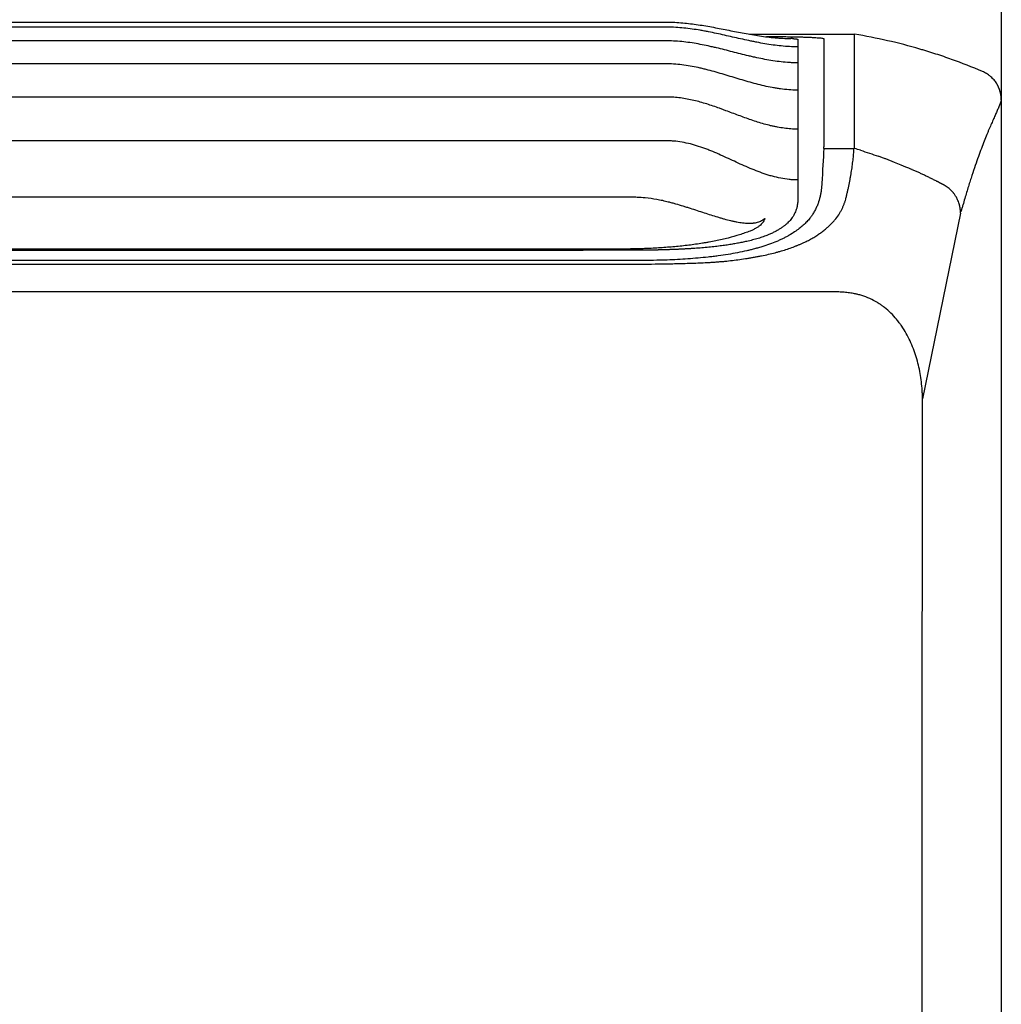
# Model space of a CAD drawing. Header units: inches. Extents: x 67073 to 287261, y -76160 to 48412.
# Tile 53 of 117: x 83825 to 83836, y -42158 to -42147. Entities that reach past the tile are written whole.
import ezdxf

# ---------------------------------------------------------------- set-up
doc = ezdxf.new("R2010")
doc.units = ezdxf.units.IN
doc.header["$MEASUREMENT"] = 0
doc.layers.add('DVM_INDOOR', color=7, linetype='Continuous')
doc.layers.add('DVM_USER', color=7, linetype='Continuous')

# ---------------------------------------------------------------- blocks, each defined once
blk = doc.blocks.new('RAC_ID_WM_AIRISE_WF_820x299x215_WF_F')
at = {"layer": 'DVM_INDOOR', "color": 0}
for p, q in [((-357.01, 0), (357.01, 0)), ((357.01, -0.8), (-357.06, -0.8)), ((357.01, -2.97), (-357.01, -2.97)), ((370.1, -1.92), (386.68, -1.92)), ((377.73, -3.01), (377.73, -28.05)), ((386.68, -1.92), (386.66, -20.02)), ((357.01, -6.63), (-357.01, -6.63)), ((357.01, -11.88), (-357.01, -11.88)), ((410, -12.35), (410, -297.49)), ((357.01, -18.82), (-357.01, -18.82)), ((381.86, -20.06), (381.86, -19.77)), ((381.86, -20.02), (386.66, -20.02)), ((-348.21, -27.72), (350.37, -27.72)), ((403.54, -30.31), (397.5, -59.76)), ((343.72, -36), (0, -36)), ((353.22, -37.82), (-352.05, -37.82)), ((383.19, -42.79), (-383.2, -42.79))]:
    blk.add_line(p, q, dxfattribs=at)
for points, knots in [([(357.01, 0), (357.02, 0), (357.03, 0), (357.04, 0), (357.06, 0), (357.1, 0), (357.19, 0), (357.37, 0), (357.74, -0.01), (358.05, -0.02), (358.67, -0.05), (359.08, -0.08), (360.31, -0.19), (361.12, -0.29), (362.75, -0.53), (363.56, -0.67), (365.19, -0.98), (365.99, -1.14), (367.61, -1.46), (368.42, -1.62), (370.04, -1.92), (370.85, -2.06), (372.49, -2.31), (373.3, -2.41), (374.33, -2.5), (374.54, -2.51), (374.95, -2.54), (375.16, -2.55), (375.78, -2.58), (376.19, -2.59), (376.61, -2.59)], [0, 0, 0, 0, 0.000977, 0.000977, 0.001953, 0.003906, 0.007812, 0.015625, 0.03125, 0.0625, 0.0625, 0.125, 0.125, 0.25, 0.25, 0.375, 0.375, 0.5, 0.5, 0.625, 0.625, 0.75, 0.75, 0.875, 0.875, 0.90625, 0.90625, 0.9375, 0.9375, 1, 1, 1, 1]), ([(377.73, -3.92), (377.29, -3.92), (376.85, -3.91), (375.98, -3.86), (374.68, -3.76), (373.38, -3.58), (372.09, -3.36), (371.67, -3.28), (371.02, -3.15), (370.81, -3.11), (370.38, -3.02), (369.31, -2.8), (368.25, -2.56), (366.54, -2.17), (365.69, -1.98), (364.41, -1.7), (363.77, -1.57), (363.13, -1.45), (362.7, -1.37), (362.48, -1.33), (361.4, -1.15), (360.54, -1.03), (359.24, -0.9), (358.81, -0.86), (357.94, -0.81), (357.5, -0.8), (357.06, -0.8)], [0, 0, 0, 0, 0.0625, 0.0625, 0.125, 0.25, 0.25, 0.3125, 0.3125, 0.34375, 0.34375, 0.375, 0.5, 0.5, 0.625, 0.625, 0.6875, 0.71875, 0.71875, 0.75, 0.75, 0.875, 0.875, 0.9375, 0.9375, 1, 1, 1, 1]), ([(377.73, -6.46), (377.62, -6.46), (377.51, -6.46), (377.29, -6.45), (376.96, -6.44), (376.63, -6.43), (375.97, -6.39), (375.53, -6.35), (374.23, -6.21), (373.37, -6.07), (372.08, -5.83), (371.65, -5.74), (371, -5.6), (370.79, -5.55), (370.36, -5.45), (370.15, -5.4), (369.08, -5.15), (368.23, -4.93), (366.53, -4.5), (365.68, -4.28), (364.61, -4.03), (364.4, -3.98), (363.97, -3.88), (363.75, -3.83), (363.11, -3.69), (362.68, -3.61), (361.39, -3.36), (360.53, -3.22), (359.22, -3.08), (358.79, -3.04), (357.91, -2.99), (357.47, -2.97), (357.03, -2.97)], [0, 0, 0, 0, 0.015625, 0.015625, 0.03125, 0.0625, 0.0625, 0.125, 0.125, 0.25, 0.25, 0.3125, 0.3125, 0.34375, 0.34375, 0.375, 0.375, 0.5, 0.5, 0.625, 0.625, 0.65625, 0.65625, 0.6875, 0.6875, 0.75, 0.75, 0.875, 0.875, 0.9375, 0.9375, 1, 1, 1, 1]), ([(372.76, -2.27), (372.86, -2.27), (372.96, -2.27), (373.15, -2.27), (373.24, -2.27), (373.41, -2.27), (373.67, -2.27), (373.93, -2.28), (374.45, -2.28), (374.78, -2.29), (375.44, -2.29), (375.76, -2.3), (376.24, -2.31), (376.39, -2.31), (376.59, -2.31), (376.63, -2.31), (376.7, -2.31), (376.74, -2.31), (376.86, -2.32), (376.93, -2.32), (377.3, -2.33), (377.59, -2.33), (378.14, -2.35), (378.41, -2.35), (378.91, -2.37), (379.15, -2.38), (379.44, -2.39), (379.49, -2.39), (379.61, -2.4), (379.77, -2.4), (379.92, -2.41), (380.22, -2.43), (380.4, -2.44), (380.74, -2.46), (380.89, -2.47), (381.1, -2.49), (381.16, -2.49), (381.24, -2.5), (381.25, -2.5), (381.28, -2.5), (381.33, -2.51), (381.37, -2.51), (381.5, -2.53), (381.58, -2.54), (381.72, -2.57), (381.77, -2.58), (381.84, -2.6), (381.86, -2.62), (381.86, -2.63)], [0, 0, 0, 0, 0.019385, 0.019385, 0.036896, 0.036896, 0.054407, 0.089429, 0.089429, 0.159473, 0.159473, 0.229517, 0.229517, 0.264539, 0.264539, 0.273294, 0.273294, 0.28205, 0.28205, 0.29956, 0.29956, 0.369604, 0.369604, 0.439648, 0.439648, 0.509692, 0.509692, 0.527203, 0.527203, 0.544714, 0.579736, 0.579736, 0.64978, 0.64978, 0.719824, 0.719824, 0.754846, 0.754846, 0.763602, 0.763602, 0.772357, 0.789868, 0.789868, 0.859912, 0.859912, 0.929956, 0.929956, 1, 1, 1, 1]), ([(376.87, -2.61), (376.86, -2.61), (376.85, -2.61), (376.83, -2.61), (376.79, -2.6), (376.76, -2.6), (376.7, -2.6), (376.65, -2.6), (376.61, -2.59)], [0, 0, 0, 0, 0.125, 0.125, 0.25, 0.5, 0.5, 1, 1, 1, 1]), ([(376.91, -2.61), (376.9, -2.61), (376.9, -2.61), (376.89, -2.61), (376.88, -2.61), (376.87, -2.61)], [0, 0, 0, 0, 0.041419, 0.041419, 1, 1, 1, 1]), ([(376.91, -2.61), (376.91, -2.61), (376.93, -2.61), (376.95, -2.61), (376.96, -2.61), (376.98, -2.61), (377, -2.62), (377.02, -2.62), (377.04, -2.62), (377.06, -2.62), (377.07, -2.62), (377.09, -2.62), (377.11, -2.62), (377.12, -2.63), (377.14, -2.63), (377.16, -2.63), (377.17, -2.63), (377.19, -2.63), (377.21, -2.63), (377.22, -2.63), (377.24, -2.63), (377.25, -2.64), (377.27, -2.64), (377.28, -2.64), (377.29, -2.64), (377.31, -2.64), (377.32, -2.64), (377.34, -2.64), (377.35, -2.65), (377.36, -2.65), (377.38, -2.65), (377.39, -2.65), (377.43, -2.65), (377.49, -2.66), (377.57, -2.67), (377.63, -2.69), (377.68, -2.7), (377.71, -2.71), (377.72, -2.72), (377.72, -2.73), (377.73, -2.73), (377.73, -2.73), (377.73, -2.73), (377.73, -2.74), (377.73, -2.74), (377.73, -2.74), (377.73, -2.75), (377.73, -2.75), (377.73, -2.76), (377.73, -2.76), (377.73, -2.77), (377.73, -2.78), (377.73, -2.8), (377.73, -2.82), (377.73, -2.85), (377.73, -2.88), (377.73, -2.92), (377.73, -2.96), (377.73, -2.99), (377.73, -3.01)], [0, 0, 0, 0, 0.004055, 0.008107, 0.012157, 0.016204, 0.020248, 0.02429, 0.02833, 0.032368, 0.036405, 0.040439, 0.044472, 0.048503, 0.052533, 0.056562, 0.06059, 0.064617, 0.068643, 0.072669, 0.076694, 0.080718, 0.084743, 0.088767, 0.092792, 0.096817, 0.100842, 0.104867, 0.108893, 0.11292, 0.116948, 0.120977, 0.125007, 0.156305, 0.187523, 0.218729, 0.249989, 0.28128, 0.312486, 0.321346, 0.330347, 0.3363, 0.342253, 0.348206, 0.357133, 0.366061, 0.374989, 0.390617, 0.406245, 0.414217, 0.437497, 0.467059, 0.499997, 0.560279, 0.629782, 0.708506, 0.79645, 0.893615, 1, 1, 1, 1]), ([(381.86, -2.63), (381.86, -2.74), (381.86, -2.86), (381.86, -3.12), (381.86, -3.26), (381.86, -3.57), (381.86, -3.74), (381.86, -4.11), (381.86, -4.31), (381.86, -4.52)], [0, 0, 0, 0, 0.25, 0.25, 0.5, 0.5, 0.75, 0.75, 1, 1, 1, 1]), ([(407.01, -7.83), (405.4, -7.15), (403.77, -6.51), (401.3, -5.62), (400.47, -5.33), (399.21, -4.92), (398.58, -4.72), (397.95, -4.53), (397.52, -4.4), (397.31, -4.34), (395.4, -3.78), (393.69, -3.34), (390.23, -2.55), (388.49, -2.21), (386.73, -1.92)], [0, 0, 0, 0, 0.25, 0.25, 0.375, 0.375, 0.4375, 0.46875, 0.46875, 0.5, 0.5, 0.75, 0.75, 1, 1, 1, 1]), ([(381.86, -4.53), (381.86, -4.81), (381.86, -5.13), (381.86, -5.69), (381.86, -5.98), (381.86, -6.29), (381.86, -6.51), (381.86, -6.62), (381.86, -7.65), (381.86, -8.74), (381.86, -10.16), (381.86, -10.33), (381.86, -10.65), (381.86, -11.15), (381.86, -12.38), (381.86, -13.53), (381.86, -14.55), (381.86, -14.76), (381.86, -15.18), (381.86, -15.81), (381.86, -17.35), (381.86, -18.78), (381.86, -19.77)], [0, 0, 0, 0, 0.125, 0.125, 0.1875, 0.21875, 0.21875, 0.25, 0.25, 0.5, 0.5, 0.53125, 0.53125, 0.5625, 0.625, 0.75, 0.75, 0.78125, 0.78125, 0.8125, 0.875, 1, 1, 1, 1]), ([(377.62, -10.79), (377.18, -10.78), (376.74, -10.76), (375.86, -10.7), (375.43, -10.65), (374.77, -10.56), (374.56, -10.53), (374.12, -10.46), (373.91, -10.42), (373.26, -10.3), (372.83, -10.21), (371.55, -9.92), (370.7, -9.69), (369.43, -9.33), (369.01, -9.21), (368.17, -8.96), (367.75, -8.83), (366.49, -8.44), (365.65, -8.19), (364.39, -7.82), (363.96, -7.71), (363.33, -7.54), (363.11, -7.49), (362.69, -7.38), (361.62, -7.13), (360.55, -6.93), (359.25, -6.75), (358.81, -6.71), (357.94, -6.64), (357.5, -6.63), (357.06, -6.63)], [0, 0, 0, 0, 0.0625, 0.0625, 0.125, 0.125, 0.15625, 0.15625, 0.1875, 0.1875, 0.25, 0.25, 0.375, 0.375, 0.4375, 0.4375, 0.5, 0.5, 0.625, 0.625, 0.6875, 0.6875, 0.71875, 0.71875, 0.75, 0.875, 0.875, 0.9375, 0.9375, 1, 1, 1, 1]), ([(409.16, -9.57), (409.03, -9.38), (408.89, -9.21), (408.58, -8.88), (408.41, -8.72), (408.19, -8.54), (408.14, -8.5), (408.05, -8.43), (408, -8.39), (407.85, -8.29), (407.75, -8.22), (407.45, -8.04), (407.23, -7.93), (407.01, -7.83)], [0, 0, 0, 0, 0.25, 0.25, 0.5, 0.5, 0.5625, 0.5625, 0.625, 0.625, 0.75, 0.75, 1, 1, 1, 1]), ([(410, -12.35), (410, -12.34), (410, -12.31), (410, -12.27), (410, -12.24), (410, -12.2), (410, -12.16), (410, -12.13), (409.99, -12.09), (409.99, -12.05), (409.99, -12.02), (409.99, -11.98), (409.98, -11.94), (409.98, -11.91), (409.98, -11.87), (409.97, -11.84), (409.97, -11.8), (409.97, -11.76), (409.96, -11.73), (409.96, -11.69), (409.95, -11.66), (409.95, -11.62), (409.94, -11.58), (409.94, -11.55), (409.93, -11.51), (409.92, -11.48), (409.92, -11.44), (409.91, -11.41), (409.9, -11.37), (409.9, -11.34), (409.89, -11.3), (409.88, -11.27), (409.87, -11.23), (409.87, -11.2), (409.86, -11.17), (409.85, -11.13), (409.84, -11.1), (409.83, -11.06), (409.82, -11.03), (409.81, -11), (409.8, -10.96), (409.79, -10.93), (409.78, -10.89), (409.77, -10.86), (409.76, -10.83), (409.75, -10.8), (409.74, -10.76), (409.73, -10.73), (409.72, -10.7), (409.71, -10.67), (409.7, -10.63), (409.68, -10.6), (409.67, -10.57), (409.66, -10.54), (409.65, -10.5), (409.63, -10.47), (409.62, -10.44), (409.61, -10.41), (409.6, -10.38), (409.58, -10.35), (409.57, -10.32), (409.55, -10.29), (409.54, -10.26), (409.53, -10.23), (409.51, -10.2), (409.5, -10.16), (409.48, -10.13), (409.47, -10.1), (409.45, -10.08), (409.44, -10.05), (409.42, -10.02), (409.41, -9.99), (409.39, -9.96), (409.38, -9.93), (409.36, -9.9), (409.34, -9.87), (409.33, -9.84), (409.31, -9.81), (409.29, -9.79), (409.28, -9.76), (409.26, -9.73), (409.24, -9.7), (409.23, -9.68), (409.21, -9.65), (409.19, -9.62), (409.17, -9.59), (409.16, -9.58), (409.15, -9.57)], [0, 0, 0, 0, 0.012595, 0.025171, 0.037727, 0.050263, 0.06278, 0.075276, 0.087753, 0.10021, 0.112647, 0.125065, 0.137462, 0.14984, 0.162198, 0.174537, 0.186855, 0.199154, 0.211433, 0.223693, 0.235932, 0.248152, 0.260352, 0.272532, 0.284692, 0.296833, 0.308954, 0.321055, 0.333136, 0.345197, 0.357239, 0.369261, 0.381263, 0.393246, 0.405208, 0.417151, 0.429074, 0.440977, 0.452861, 0.464724, 0.476568, 0.488392, 0.500197, 0.511981, 0.523746, 0.535491, 0.547216, 0.558921, 0.570607, 0.582273, 0.593919, 0.605545, 0.617152, 0.628738, 0.640305, 0.651852, 0.66338, 0.674887, 0.686375, 0.697843, 0.709291, 0.72072, 0.732128, 0.743517, 0.754886, 0.766236, 0.777565, 0.788875, 0.800165, 0.811435, 0.822685, 0.833916, 0.845127, 0.856318, 0.867489, 0.87864, 0.889772, 0.900884, 0.911976, 0.923048, 0.934101, 0.945133, 0.956146, 0.967139, 0.978113, 0.989066, 1, 1, 1, 1]), ([(373.43, -16.43), (373.08, -16.35), (372.74, -16.26), (372.05, -16.06), (371.71, -15.96), (370.69, -15.64), (370.01, -15.41), (368.67, -14.92), (368, -14.67), (367, -14.29), (366.49, -14.11), (365.99, -13.92), (365.66, -13.8), (365.49, -13.73), (364.65, -13.43), (363.98, -13.2), (362.62, -12.77), (361.94, -12.58), (360.9, -12.34), (360.56, -12.26), (359.86, -12.13), (359.51, -12.07), (358.8, -11.98), (358.45, -11.94), (357.73, -11.89), (357.37, -11.88), (357.01, -11.88)], [0, 0, 0, 0, 0.0625, 0.0625, 0.125, 0.125, 0.25, 0.25, 0.375, 0.375, 0.4375, 0.46875, 0.46875, 0.5, 0.5, 0.625, 0.625, 0.75, 0.75, 0.8125, 0.8125, 0.875, 0.875, 0.9375, 0.9375, 1, 1, 1, 1]), ([(410, -12.35), (409.89, -12.7), (409.75, -13.06), (409.52, -13.63), (409.44, -13.83), (409.27, -14.23), (409.18, -14.44), (408.98, -14.88), (408.88, -15.1), (408.72, -15.46), (408.67, -15.58), (408.56, -15.83), (408.5, -15.96), (408.33, -16.35), (408.21, -16.63), (408.02, -17.07), (407.96, -17.22), (407.83, -17.52), (407.77, -17.68), (407.43, -18.5), (407.14, -19.22), (406.53, -20.84), (406.21, -21.74), (405.69, -23.25), (405.52, -23.77), (405.29, -24.46), (405.25, -24.6), (405.16, -24.89), (405.11, -25.03), (404.97, -25.47), (404.69, -26.36), (404.4, -27.32), (404.11, -28.32), (403.96, -28.83), (403.78, -29.45), (403.7, -29.72), (403.65, -29.9), (403.63, -29.99), (403.6, -30.09)], [0, 0, 0, 0, 0.125, 0.125, 0.1875, 0.1875, 0.25, 0.25, 0.3125, 0.3125, 0.34375, 0.34375, 0.375, 0.375, 0.4375, 0.4375, 0.46875, 0.46875, 0.5, 0.5, 0.625, 0.625, 0.75, 0.75, 0.8125, 0.8125, 0.828125, 0.828125, 0.84375, 0.84375, 0.875, 0.9375, 0.9375, 0.96875, 0.984375, 0.992188, 0.992188, 1, 1, 1, 1]), ([(377.73, -16.98), (377.36, -16.98), (377, -16.96), (376.28, -16.91), (375.92, -16.88), (375.21, -16.78), (374.85, -16.72), (374.32, -16.62), (374.14, -16.59), (373.79, -16.51), (373.61, -16.47), (373.43, -16.43)], [0, 0, 0, 0, 0.25, 0.25, 0.5, 0.5, 0.75, 0.75, 0.875, 0.875, 1, 1, 1, 1]), ([(377.73, -25.04), (377.5, -25.04), (377.27, -25.03), (376.81, -25.01), (376.59, -24.99), (375.91, -24.92), (375.47, -24.85), (374.58, -24.67), (374.14, -24.57), (373.59, -24.42), (373.48, -24.39), (373.26, -24.33), (373.15, -24.29), (372.82, -24.19), (371.74, -23.84), (370.68, -23.42), (369.01, -22.7), (368.19, -22.32), (366.53, -21.55), (365.71, -21.17), (364.46, -20.63), (364.04, -20.45), (363.4, -20.2), (363.19, -20.12), (362.76, -19.96), (362.55, -19.89), (361.9, -19.67), (361.47, -19.53), (360.6, -19.3), (360.16, -19.19), (359.27, -19.02), (358.83, -18.95), (358.15, -18.87), (357.93, -18.86), (357.47, -18.83), (357.24, -18.82), (357.01, -18.82)], [0, 0, 0, 0, 0.03125, 0.03125, 0.0625, 0.0625, 0.125, 0.125, 0.1875, 0.1875, 0.203125, 0.203125, 0.21875, 0.21875, 0.25, 0.375, 0.375, 0.5, 0.5, 0.625, 0.625, 0.6875, 0.6875, 0.71875, 0.71875, 0.75, 0.75, 0.8125, 0.8125, 0.875, 0.875, 0.9375, 0.9375, 0.96875, 0.96875, 1, 1, 1, 1]), ([(385.33, -28.08), (385.36, -27.98), (385.4, -27.8), (385.47, -27.53), (385.53, -27.26), (385.57, -27.08), (385.64, -26.81), (385.68, -26.63), (385.76, -26.27), (385.79, -26.1), (385.87, -25.74), (385.9, -25.57), (385.97, -25.22), (386.01, -25.05), (386.07, -24.7), (386.1, -24.53), (386.16, -24.19), (386.19, -24.03), (386.25, -23.69), (386.27, -23.52), (386.32, -23.19), (386.34, -23.03), (386.39, -22.7), (386.41, -22.54), (386.45, -22.21), (386.47, -22.05), (386.51, -21.73), (386.53, -21.57), (386.56, -21.26), (386.57, -21.1), (386.61, -20.63), (386.63, -20.33), (386.66, -20.02)], [0, 0, 0, 0, 0.03125, 0.0625, 0.09375, 0.125, 0.125, 0.1875, 0.1875, 0.25, 0.25, 0.3125, 0.3125, 0.375, 0.375, 0.4375, 0.4375, 0.5, 0.5, 0.5625, 0.5625, 0.625, 0.625, 0.6875, 0.6875, 0.75, 0.75, 0.8125, 0.8125, 0.875, 0.875, 1, 1, 1, 1]), ([(391.69, -21.7), (391.66, -21.69), (391.53, -21.65), (391.32, -21.57), (391.05, -21.47), (390.78, -21.37), (390.6, -21.31), (390.51, -21.27)], [0, 0, 0, 0, 0.079654, 0.309747, 0.539837, 0.769921, 1, 1, 1, 1]), ([(403.54, -30.31), (403.54, -30.3), (403.54, -30.28), (403.54, -30.24), (403.54, -30.2), (403.54, -30.16), (403.54, -30.11), (403.53, -30.06), (403.53, -30.01), (403.53, -29.95), (403.52, -29.9), (403.52, -29.83), (403.51, -29.77), (403.5, -29.7), (403.5, -29.64), (403.48, -29.56), (403.47, -29.49), (403.46, -29.41), (403.45, -29.33), (403.43, -29.25), (403.41, -29.17), (403.39, -29.08), (403.31, -28.78), (403.16, -28.34), (402.9, -27.82), (402.68, -27.46), (402.53, -27.25), (402.43, -27.13), (402.35, -27.03), (402.23, -26.9), (402.07, -26.72), (401.86, -26.51), (401.59, -26.28), (401.35, -26.12), (401.19, -26.01), (401.12, -25.97), (401.06, -25.93), (401, -25.9), (400.95, -25.87), (400.9, -25.84), (400.87, -25.82), (400.83, -25.8), (400.8, -25.79), (400.77, -25.77), (400.74, -25.75), (400.7, -25.73), (400.67, -25.72), (400.64, -25.7), (400.61, -25.69), (400.59, -25.67), (400.56, -25.66), (400.52, -25.64), (400.47, -25.61), (400.41, -25.58), (400.35, -25.55), (400.29, -25.52), (400.23, -25.49), (400.17, -25.45), (400.11, -25.42), (400.04, -25.39), (399.98, -25.36), (399.91, -25.32), (399.85, -25.29), (399.72, -25.22), (399.53, -25.12), (399.27, -24.99), (399.01, -24.86), (398.75, -24.74), (398.49, -24.61), (398.23, -24.48), (397.97, -24.36), (397.71, -24.24), (397.45, -24.11), (397.19, -23.99), (396.93, -23.87), (396.66, -23.75), (396.4, -23.63), (396.14, -23.52), (395.95, -23.44), (395.86, -23.4), (391.69, -21.7)], [0, 0, 0, 0, 0.00317, 0.0066, 0.01029, 0.014241, 0.018452, 0.022923, 0.027654, 0.032646, 0.037899, 0.043411, 0.049184, 0.055218, 0.061511, 0.068065, 0.074879, 0.081953, 0.089287, 0.096882, 0.104737, 0.112854, 0.12123, 0.187031, 0.239313, 0.278052, 0.303235, 0.309091, 0.320211, 0.336594, 0.35824, 0.385151, 0.417324, 0.454742, 0.462527, 0.469744, 0.476392, 0.482471, 0.487982, 0.492925, 0.496436, 0.499885, 0.503272, 0.506598, 0.509862, 0.513065, 0.516207, 0.519287, 0.522306, 0.525264, 0.52816, 0.530996, 0.536922, 0.542924, 0.549, 0.555152, 0.56138, 0.567682, 0.57406, 0.580513, 0.587042, 0.593646, 0.600325, 0.60708, 0.63317, 0.659261, 0.685354, 0.711446, 0.73754, 0.763633, 0.789726, 0.81582, 0.841913, 0.868006, 0.894099, 0.920193, 0.946285, 0.972378, 0.998471, 1, 1, 1, 1]), ([(381.55, -25.57), (381.53, -25.92), (381.5, -26.26), (381.43, -26.79), (381.4, -26.97), (381.34, -27.32), (381.31, -27.5), (381.18, -28.04), (381.08, -28.4), (380.88, -28.94), (380.81, -29.13), (380.64, -29.49), (380.55, -29.67), (380.36, -30.04), (380.25, -30.23), (380.07, -30.51), (379.98, -30.65), (379.88, -30.79), (379.81, -30.88), (379.78, -30.93), (379.6, -31.16), (379.45, -31.34), (379.2, -31.62), (379.11, -31.71), (378.94, -31.9), (378.84, -31.99), (378.56, -32.26), (378.35, -32.44), (377.91, -32.8), (377.67, -32.98), (377.16, -33.33), (376.89, -33.51), (376.53, -33.72), (376.45, -33.77), (376.34, -33.83), (376.3, -33.85), (376.23, -33.89), (376.19, -33.91), (376, -34.02), (375.84, -34.1), (375.52, -34.27), (375.18, -34.43), (374.84, -34.59), (374.3, -34.82), (373.93, -34.97), (373.16, -35.26), (372.75, -35.4), (372.12, -35.61), (371.8, -35.7), (371.46, -35.8), (371.3, -35.85), (371.24, -35.86), (371.13, -35.89), (371.07, -35.91), (370.79, -35.99), (370.56, -36.05), (370.3, -36.11), (370.28, -36.12), (370.25, -36.12)], [0, 0, 0, 0, 0.097293, 0.097293, 0.145939, 0.145939, 0.194586, 0.194586, 0.291878, 0.291878, 0.340525, 0.340525, 0.389171, 0.389171, 0.437818, 0.437818, 0.462141, 0.474303, 0.474303, 0.486464, 0.486464, 0.535111, 0.535111, 0.559434, 0.559434, 0.583757, 0.583757, 0.632403, 0.632403, 0.68105, 0.68105, 0.729696, 0.729696, 0.741858, 0.741858, 0.747939, 0.747939, 0.754019, 0.754019, 0.778343, 0.778343, 0.802666, 0.826989, 0.826989, 0.875635, 0.875635, 0.924282, 0.924282, 0.948605, 0.960767, 0.960767, 0.966847, 0.966847, 0.972928, 0.972928, 0.997251, 0.997251, 1, 1, 1, 1]), ([(350.37, -27.72), (350.47, -27.72), (350.56, -27.72), (350.75, -27.72), (350.84, -27.72), (350.93, -27.72)], [0, 0, 0, 0, 0.5, 0.5, 1, 1, 1, 1]), ([(350.93, -27.72), (351.04, -27.71), (351.15, -27.71), (351.37, -27.72), (351.7, -27.72), (352.02, -27.73), (352.68, -27.76), (353.11, -27.79), (353.55, -27.83)], [0, 0, 0, 0, 0.125, 0.125, 0.25, 0.5, 0.5, 1, 1, 1, 1]), ([(353.55, -27.83), (354.16, -27.89), (354.77, -27.98), (355.68, -28.14), (355.98, -28.2), (356.43, -28.3), (356.58, -28.34), (356.88, -28.41), (357.02, -28.45), (357.17, -28.49)], [0, 0, 0, 0, 0.5, 0.5, 0.75, 0.75, 0.875, 0.875, 1, 1, 1, 1]), ([(377.73, -28.05), (377.73, -28.08), (377.73, -28.12), (377.73, -28.19), (377.73, -28.25), (377.72, -28.31), (377.72, -28.36), (377.72, -28.44), (377.72, -28.53), (377.71, -28.65), (377.69, -28.82), (377.66, -29.02), (377.62, -29.27), (377.55, -29.56), (377.44, -29.89), (377.28, -30.27), (377.09, -30.63), (376.88, -30.98), (376.64, -31.3), (376.38, -31.6), (376.09, -31.89), (375.77, -32.17), (375.42, -32.45), (375.02, -32.73), (374.57, -33), (374.09, -33.27), (373.57, -33.52), (372.97, -33.78), (372.26, -34.05), (371.44, -34.32), (370.57, -34.56), (369.72, -34.77), (368.91, -34.94), (368.15, -35.09), (367.35, -35.23), (366.52, -35.36), (365.62, -35.48), (364.65, -35.6), (363.6, -35.71), (362.51, -35.81), (361.7, -35.87), (361.19, -35.91), (361, -35.92), (360.8, -35.93), (360.6, -35.95), (360.4, -35.96), (360.2, -35.97), (360, -35.98), (359.79, -35.99), (359.59, -36), (359.38, -36.01), (359.17, -36.02), (358.96, -36.03), (358.75, -36.04), (358.54, -36.05), (358.32, -36.06), (358.11, -36.07), (357.89, -36.08), (357.67, -36.09), (357.45, -36.09), (357.23, -36.1), (357.09, -36.11), (357.01, -36.11)], [0, 0, 0, 0, 0.006458, 0.012417, 0.017875, 0.022834, 0.027293, 0.031253, 0.041728, 0.052145, 0.062505, 0.08377, 0.104603, 0.125012, 0.157772, 0.1895, 0.220234, 0.250014, 0.276268, 0.301853, 0.326809, 0.351182, 0.375018, 0.400748, 0.426035, 0.450954, 0.475583, 0.500005, 0.53121, 0.562496, 0.5934, 0.624979, 0.64888, 0.673282, 0.698235, 0.723788, 0.749985, 0.779733, 0.810453, 0.842191, 0.874989, 0.880592, 0.886229, 0.891899, 0.897605, 0.903344, 0.909119, 0.914928, 0.920772, 0.926652, 0.932567, 0.938517, 0.944503, 0.950524, 0.956582, 0.962675, 0.968805, 0.974971, 0.981173, 0.987412, 0.993688, 1, 1, 1, 1]), ([(362.43, -38.18), (362.85, -38.16), (363.26, -38.14), (363.79, -38.11), (363.89, -38.1), (364.1, -38.09), (364.2, -38.08), (364.51, -38.06), (364.72, -38.05), (365.13, -38.02), (365.34, -38), (365.75, -37.96), (365.95, -37.95), (366.56, -37.89), (366.96, -37.84), (367.75, -37.75), (368.15, -37.7), (368.93, -37.59), (369.32, -37.53), (369.9, -37.44), (370.1, -37.41), (370.48, -37.35), (370.67, -37.31), (370.96, -37.26), (371.05, -37.24), (371.24, -37.21), (371.33, -37.19), (371.62, -37.14), (371.8, -37.1), (372.36, -36.99), (372.72, -36.91), (373.43, -36.75), (373.78, -36.66), (374.29, -36.53), (374.46, -36.48), (374.79, -36.39), (374.96, -36.34), (375.45, -36.2), (375.77, -36.1), (376.39, -35.89), (376.7, -35.79), (377.14, -35.62), (377.29, -35.57), (377.47, -35.49), (377.51, -35.48), (377.58, -35.45), (377.69, -35.41), (377.79, -35.36), (378, -35.28), (378.14, -35.22), (378.41, -35.1), (378.54, -35.04), (378.93, -34.86), (379.17, -34.74), (379.53, -34.55), (379.65, -34.49), (379.88, -34.36), (379.99, -34.3), (380.32, -34.11), (380.53, -33.98), (380.84, -33.78), (381.03, -33.65), (381.23, -33.52), (381.41, -33.39), (381.5, -33.32), (381.68, -33.19), (381.77, -33.12), (381.94, -32.98), (382.03, -32.91), (382.2, -32.78), (382.28, -32.71), (382.4, -32.61), (382.43, -32.57), (382.51, -32.5), (382.55, -32.47), (382.66, -32.36), (382.73, -32.29), (382.87, -32.16), (382.94, -32.09), (383.08, -31.95), (383.14, -31.88), (383.34, -31.67), (383.46, -31.53), (383.81, -31.12), (384.03, -30.84), (384.26, -30.49), (384.3, -30.42), (384.39, -30.28), (384.43, -30.21), (384.55, -30.01), (384.63, -29.87), (384.73, -29.66), (384.77, -29.59), (384.84, -29.45), (384.87, -29.38), (384.96, -29.18), (385.02, -29.04), (385.1, -28.83), (385.12, -28.76), (385.17, -28.62), (385.19, -28.56), (385.26, -28.35), (385.3, -28.21), (385.33, -28.08)], [0, 0, 0, 0, 0.03125, 0.03125, 0.039063, 0.039063, 0.046875, 0.046875, 0.0625, 0.0625, 0.078125, 0.078125, 0.09375, 0.09375, 0.125, 0.125, 0.15625, 0.15625, 0.1875, 0.1875, 0.203125, 0.203125, 0.21875, 0.21875, 0.226563, 0.226563, 0.234375, 0.234375, 0.25, 0.25, 0.28125, 0.28125, 0.3125, 0.3125, 0.328125, 0.328125, 0.34375, 0.34375, 0.375, 0.375, 0.40625, 0.40625, 0.421875, 0.421875, 0.425781, 0.425781, 0.429688, 0.4375, 0.4375, 0.453125, 0.453125, 0.46875, 0.46875, 0.5, 0.5, 0.515625, 0.515625, 0.53125, 0.53125, 0.5625, 0.5625, 0.578125, 0.59375, 0.59375, 0.609375, 0.609375, 0.625, 0.625, 0.640625, 0.640625, 0.65625, 0.65625, 0.664063, 0.664063, 0.671875, 0.671875, 0.6875, 0.6875, 0.703125, 0.703125, 0.71875, 0.71875, 0.75, 0.75, 0.8125, 0.8125, 0.828125, 0.828125, 0.84375, 0.84375, 0.875, 0.875, 0.890625, 0.890625, 0.90625, 0.90625, 0.9375, 0.9375, 0.953125, 0.953125, 0.96875, 0.96875, 1, 1, 1, 1]), ([(357.17, -28.49), (357.37, -28.54), (357.57, -28.59), (357.86, -28.67), (357.96, -28.7), (358.15, -28.76), (358.25, -28.78), (358.73, -28.92), (359.12, -29.04), (359.6, -29.19), (359.69, -29.22), (359.89, -29.27), (359.98, -29.3), (360.27, -29.39), (360.46, -29.45), (361.02, -29.63), (361.4, -29.75), (362.14, -29.99), (362.51, -30.11), (363.23, -30.35), (363.6, -30.47), (364.31, -30.69), (364.67, -30.81), (365.2, -30.96), (365.37, -31.02), (365.63, -31.09), (365.72, -31.12), (365.89, -31.17), (365.98, -31.19), (366.41, -31.31), (366.75, -31.4), (367.25, -31.52), (367.41, -31.56), (367.66, -31.61), (367.74, -31.63), (367.9, -31.66), (367.98, -31.68), (368.38, -31.75), (368.69, -31.8), (369.29, -31.87), (369.58, -31.89), (370.13, -31.9), (370.4, -31.89), (370.69, -31.86), (370.72, -31.86), (370.78, -31.85), (370.87, -31.84), (370.96, -31.82), (371.14, -31.79), (371.26, -31.76), (371.48, -31.7), (371.59, -31.66), (371.79, -31.58), (371.89, -31.54), (372.08, -31.44), (372.17, -31.39), (372.31, -31.3), (372.37, -31.25), (372.44, -31.2), (372.47, -31.17), (372.49, -31.16), (372.5, -31.16), (372.5, -31.15), (372.51, -31.15), (372.51, -31.14), (372.51, -31.14)], [0, 0, 0, 0, 0.03125, 0.03125, 0.046875, 0.046875, 0.0625, 0.0625, 0.125, 0.125, 0.140625, 0.140625, 0.15625, 0.15625, 0.1875, 0.1875, 0.25, 0.25, 0.3125, 0.3125, 0.375, 0.375, 0.4375, 0.4375, 0.46875, 0.46875, 0.484375, 0.484375, 0.5, 0.5, 0.5625, 0.5625, 0.59375, 0.59375, 0.609375, 0.609375, 0.625, 0.625, 0.6875, 0.6875, 0.75, 0.75, 0.8125, 0.8125, 0.820312, 0.820312, 0.828125, 0.84375, 0.84375, 0.875, 0.875, 0.90625, 0.90625, 0.9375, 0.9375, 0.96875, 0.96875, 0.984375, 0.992187, 0.996094, 0.996094, 0.998047, 0.999023, 0.999023, 1, 1, 1, 1]), ([(372.53, -31.14), (372.53, -31.15), (372.52, -31.15), (372.52, -31.16), (372.52, -31.16), (372.51, -31.17), (372.51, -31.17), (372.5, -31.18), (372.5, -31.19), (372.5, -31.2), (372.49, -31.21), (372.49, -31.22), (372.48, -31.23), (372.47, -31.26), (372.47, -31.27), (372.45, -31.32), (372.43, -31.37), (372.36, -31.5), (372.31, -31.59), (372.24, -31.7), (372.23, -31.72), (372.19, -31.77), (372.15, -31.83), (372.09, -31.9), (371.98, -32.03), (371.89, -32.12), (371.77, -32.22), (371.75, -32.25), (371.7, -32.29), (371.67, -32.31), (371.59, -32.37), (371.54, -32.41), (371.36, -32.54), (371.24, -32.62), (370.97, -32.77), (370.82, -32.85), (370.51, -33), (370.35, -33.07), (370.17, -33.14)], [0, 0, 0, 0, 0.003906, 0.003906, 0.007812, 0.007812, 0.015625, 0.015625, 0.023437, 0.023437, 0.03125, 0.03125, 0.046875, 0.046875, 0.0625, 0.0625, 0.125, 0.125, 0.25, 0.25, 0.28125, 0.28125, 0.3125, 0.375, 0.375, 0.5, 0.5, 0.53125, 0.53125, 0.5625, 0.5625, 0.625, 0.625, 0.75, 0.75, 0.875, 0.875, 1, 1, 1, 1]), ([(370.17, -33.14), (369.91, -33.25), (369.64, -33.35), (369.08, -33.54), (368.8, -33.64), (367.92, -33.92), (367.32, -34.09), (366.05, -34.41), (365.4, -34.56), (364.38, -34.77), (364.03, -34.83), (363.51, -34.93), (363.33, -34.96), (363.07, -35), (362.98, -35.02), (362.8, -35.05), (361.99, -35.18), (361.18, -35.3), (359.71, -35.48), (358.97, -35.56), (357.46, -35.7), (356.71, -35.75), (355.18, -35.85), (354.41, -35.89), (353.63, -35.92)], [0, 0, 0, 0, 0.0625, 0.0625, 0.125, 0.125, 0.25, 0.25, 0.375, 0.375, 0.4375, 0.4375, 0.46875, 0.46875, 0.484375, 0.484375, 0.5, 0.625, 0.625, 0.75, 0.75, 0.875, 0.875, 1, 1, 1, 1]), ([(353.63, -35.92), (353.36, -35.93), (353.09, -35.94), (352.55, -35.96), (352.28, -35.97), (351.74, -35.98), (351.47, -35.98), (351.06, -35.99), (350.93, -35.99), (350.66, -35.99), (350.52, -35.99), (350.39, -35.99)], [0, 0, 0, 0, 0.25, 0.25, 0.5, 0.5, 0.75, 0.75, 0.875, 0.875, 1, 1, 1, 1]), ([(357.01, -36.11), (356.98, -36.11), (356.9, -36.11), (356.79, -36.11), (356.68, -36.12), (356.57, -36.12), (356.46, -36.12), (356.35, -36.13), (356.24, -36.13), (356.12, -36.13), (356.01, -36.14), (355.9, -36.14), (355.78, -36.14), (355.67, -36.14), (355.56, -36.15), (355.44, -36.15), (355.33, -36.15), (355.21, -36.15), (355.1, -36.15), (354.98, -36.16), (354.87, -36.16), (354.75, -36.16), (354.64, -36.16), (354.52, -36.16), (354.4, -36.16), (354.28, -36.17), (354.17, -36.17), (354.05, -36.17), (353.93, -36.17), (353.81, -36.17), (353.58, -36.17), (353.22, -36.18), (352.86, -36.18), (352.61, -36.18), (352.48, -36.18), (352.37, -36.18), (352.26, -36.18), (352.18, -36.18), (352.1, -36.18), (352, -36.18), (351.83, -36.18), (351.56, -36.18), (351.21, -36.18), (350.8, -36.18), (350.18, -36.18), (348.94, -36.18), (346.73, -36.18), (344.86, -36.18), (343.72, -36.18)], [0, 0, 0, 0, 0.008302, 0.016626, 0.024972, 0.033341, 0.041733, 0.050147, 0.058584, 0.067044, 0.075526, 0.084032, 0.09256, 0.101111, 0.109684, 0.118281, 0.126901, 0.135543, 0.144209, 0.152898, 0.16161, 0.170345, 0.179103, 0.187884, 0.196689, 0.205516, 0.214367, 0.223242, 0.23214, 0.241061, 0.250005, 0.285485, 0.321432, 0.331992, 0.341584, 0.350206, 0.357859, 0.364542, 0.370257, 0.375002, 0.387035, 0.407869, 0.437503, 0.465953, 0.500003, 0.57788, 0.744546, 1, 1, 1, 1]), ([(350.39, -35.99), (350.21, -36), (350.03, -36), (349.67, -36), (349.49, -36), (349.13, -36), (348.95, -36), (348.58, -36), (348.4, -36), (348.22, -36)], [0, 0, 0, 0, 0.25, 0.25, 0.5, 0.5, 0.75, 0.75, 1, 1, 1, 1]), ([(370.25, -36.12), (370.04, -36.18), (369.84, -36.23), (369.15, -36.38), (368.67, -36.48), (367.68, -36.68), (367.18, -36.76), (366.16, -36.93), (365.64, -37.01), (364.98, -37.1), (364.85, -37.11), (364.59, -37.15), (364.19, -37.2), (363.79, -37.24), (362.99, -37.33), (362.45, -37.38), (361.37, -37.48), (360.83, -37.52), (359.75, -37.6), (359.21, -37.63), (357.57, -37.72), (356.47, -37.76), (354.65, -37.8), (353.94, -37.81), (353.22, -37.82)], [0, 0, 0, 0, 0.041296, 0.041296, 0.13441, 0.13441, 0.227525, 0.227525, 0.320639, 0.320639, 0.343917, 0.343917, 0.367196, 0.413753, 0.413753, 0.506867, 0.506867, 0.599981, 0.599981, 0.693096, 0.693096, 0.879324, 0.879324, 1, 1, 1, 1]), ([(344.36, -38.41), (344.74, -38.41), (345.12, -38.41), (345.87, -38.41), (346.25, -38.41), (347, -38.42), (347.38, -38.41), (347.94, -38.41), (348.13, -38.41), (348.51, -38.41), (348.69, -38.41), (349.26, -38.41), (349.64, -38.41), (350.39, -38.4), (350.77, -38.4), (351.52, -38.4), (351.9, -38.4), (352.46, -38.39), (352.65, -38.39), (353.03, -38.39), (353.21, -38.39), (354.16, -38.38), (354.91, -38.37), (356.04, -38.35), (356.41, -38.34), (357.17, -38.33), (357.54, -38.32), (358.29, -38.31), (358.67, -38.3), (359.42, -38.28), (359.8, -38.27), (360.55, -38.25), (360.93, -38.23), (361.68, -38.21), (362.05, -38.19), (362.43, -38.18)], [0, 0, 0, 0, 0.0625, 0.0625, 0.125, 0.125, 0.1875, 0.1875, 0.21875, 0.21875, 0.25, 0.25, 0.3125, 0.3125, 0.375, 0.375, 0.4375, 0.4375, 0.46875, 0.46875, 0.5, 0.5, 0.625, 0.625, 0.6875, 0.6875, 0.75, 0.75, 0.8125, 0.8125, 0.875, 0.875, 0.9375, 0.9375, 1, 1, 1, 1]), ([(386.56, -43.05), (386.29, -43), (386.01, -42.95), (385.59, -42.9), (385.45, -42.89), (385.17, -42.86), (385.02, -42.85), (384.74, -42.83), (384.6, -42.82), (384.32, -42.81), (384.18, -42.8), (383.76, -42.79), (383.47, -42.79), (383.19, -42.79)], [0, 0, 0, 0, 0.25, 0.25, 0.375, 0.375, 0.5, 0.5, 0.625, 0.625, 0.75, 0.75, 1, 1, 1, 1]), ([(397.5, -59.76), (397.5, -59.53), (397.49, -59.3), (397.48, -58.85), (397.47, -58.63), (397.43, -57.95), (397.39, -57.51), (397.28, -56.62), (397.22, -56.17), (397.06, -55.29), (396.97, -54.85), (396.76, -53.98), (396.64, -53.54), (396.47, -53), (396.44, -52.89), (396.37, -52.68), (396.33, -52.57), (396.22, -52.25), (396.15, -52.04), (395.91, -51.4), (395.73, -50.99), (395.35, -50.17), (395.15, -49.77), (394.71, -48.98), (394.47, -48.6), (394.16, -48.13), (394.06, -47.99), (393.96, -47.85), (393.89, -47.76), (393.86, -47.72), (393.69, -47.49), (393.55, -47.31), (393.11, -46.79), (392.81, -46.46), (392.17, -45.83), (391.83, -45.53), (391.38, -45.18), (391.24, -45.08), (391.11, -44.98), (391.01, -44.91), (390.97, -44.88), (390.73, -44.72), (390.54, -44.6), (389.96, -44.25), (389.56, -44.04), (388.74, -43.67), (388.32, -43.51), (387.67, -43.31), (387.45, -43.25), (387.18, -43.18), (387.12, -43.17), (387.01, -43.14), (386.84, -43.11), (386.68, -43.07), (386.56, -43.05)], [0, 0, 0, 0, 0.03125, 0.03125, 0.0625, 0.0625, 0.125, 0.125, 0.1875, 0.1875, 0.25, 0.25, 0.3125, 0.3125, 0.328125, 0.328125, 0.34375, 0.34375, 0.375, 0.375, 0.4375, 0.4375, 0.5, 0.5, 0.5625, 0.5625, 0.578125, 0.585938, 0.585938, 0.59375, 0.59375, 0.625, 0.625, 0.6875, 0.6875, 0.75, 0.75, 0.765625, 0.773438, 0.773438, 0.78125, 0.78125, 0.8125, 0.8125, 0.875, 0.875, 0.9375, 0.9375, 0.96875, 0.96875, 0.976563, 0.976563, 0.984375, 1, 1, 1, 1])]:
    blk.add_open_spline(points, degree=3, knots=knots, dxfattribs=at)
for points, degree in [([(376.61, -2.59), (376.61, -2.59), (376.61, -2.59), (376.61, -2.59)], 3), ([(381.86, -4.52), (381.86, -4.52), (381.86, -4.53), (381.86, -4.53)], 3), ([(381.86, -20.02), (381.76, -21.74), (381.65, -23.59), (381.55, -25.57)], 3), ([(387.67, -20.32), (387.37, -20.23), (387.06, -20.13), (386.75, -20.03)], 3), ([(387.67, -20.32), (388.62, -20.62), (389.57, -20.94), (390.51, -21.27)], 3), ([(0, -36.18), (343.72, -36.18)], 1), ([(348.22, -36), (346.72, -36), (345.22, -36), (343.72, -36)], 3), ([(-46.19, -38.41), (83.99, -38.41), (214.18, -38.41), (344.36, -38.41)], 3), ([(397.41, -203.48), (397.44, -155.57), (397.47, -107.67), (397.5, -59.76)], 3)]:
    blk.add_open_spline(points, degree=degree, dxfattribs=at)
blk = doc.blocks.new('DVM_DIAGRAM_SYSTEM1')
at = {"color": 254}
blk.add_lwpolyline([(4626.7, -450), (5226.7, -450), (5226.7, -1050), (4626.7, -1050)], close=True, dxfattribs=at)
at = {"color": 7, "xscale": 0.73170731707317, "yscale": 0.73170731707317, "zscale": 0.73170731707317}
blk.add_blockref('RAC_ID_WM_AIRISE_WF_820x299x215_WF_F', (4926.7, -639.38), dxfattribs=at)

msp = doc.modelspace()

# ---------------------------------------------------------------- block references
at = {"layer": 'DVM_USER', "xscale": 0.1000000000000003, "yscale": 0.1000000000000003, "zscale": 0.1000000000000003}
msp.add_blockref('DVM_DIAGRAM_SYSTEM1', (83313.637, -42083.072, 0), dxfattribs=at)

doc.saveas('drawing.dxf')
